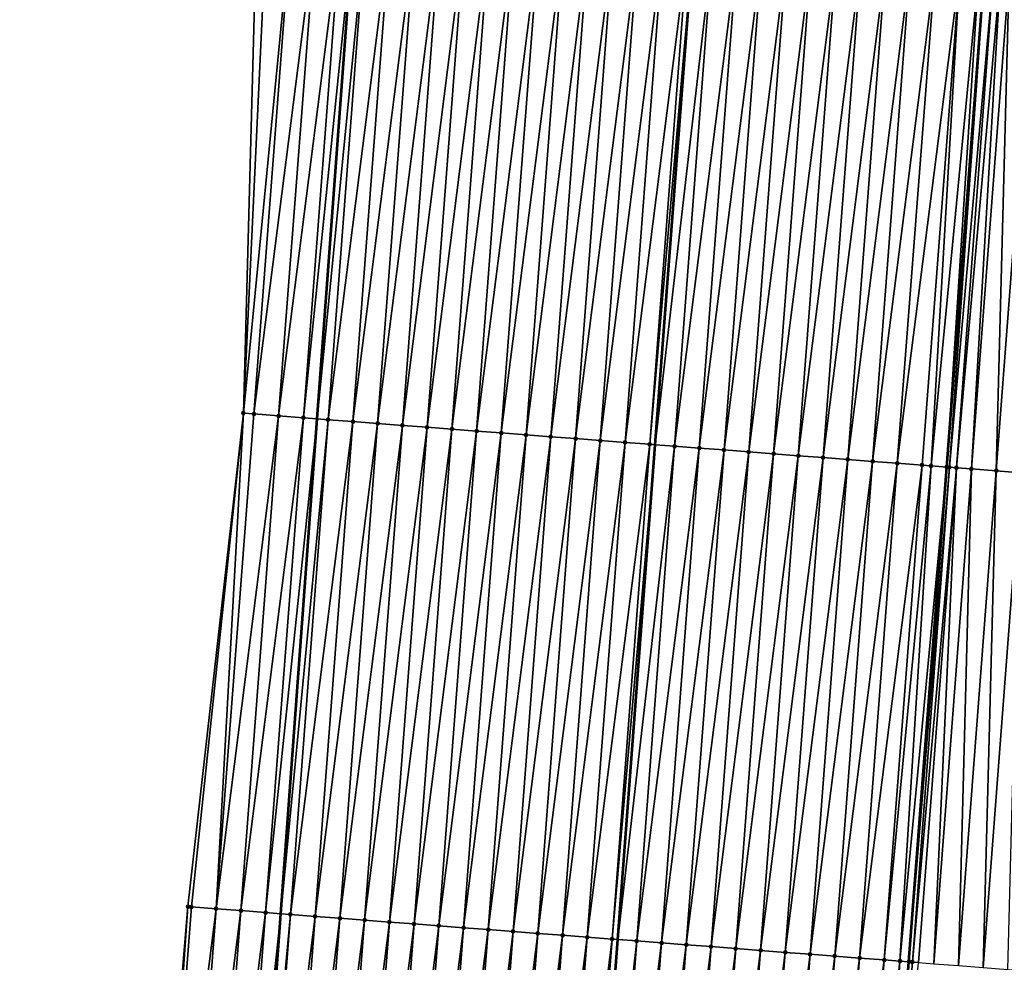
# Model space of a CAD drawing. Header units: feet. Extents: x 2017353 to 2024169, y 808050 to 818690.
# Tile 23 of 256: x 2023347 to 2023386, y 808847 to 808885. Entities that reach past the tile are written whole.
import ezdxf

# ---------------------------------------------------------------- set-up
doc = ezdxf.new("R2010")
doc.units = ezdxf.units.FT
doc.header["$MEASUREMENT"] = 0
for name, color, linetype, lineweight in [('EP_Travel Lane', 172, 'Continuous', 53), ('SB-Road Shots', 141, 'Continuous', 100), ('SB-Road X-Section', 40, 'Continuous', 13), ('STRIPING', 60, 'Continuous', 53)]:
    doc.layers.add(name, color=color, linetype=linetype, lineweight=lineweight)
doc.layers.add('I-77-MM15-17_SB-Surface-BORDER', color=7, linetype='Continuous')
doc.layers.add('I-77-MM15-17_SB-Surface-TIN', color=7, linetype='Continuous')

msp = doc.modelspace()

# ---------------------------------------------------------------- linework, layer by layer
at = {"layer": 'EP_Travel Lane'}
msp.add_polyline3d([(2023351.283340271, 808769.2691438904, 257.9926572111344), (2023352.709003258, 808789.217250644, 258.1951291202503), (2023354.149013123, 808809.2867433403, 258.4809841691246), (2023355.61784561, 808829.2303821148, 258.7928148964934), (2023357.086716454, 808849.1745416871, 259.0680616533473), (2023358.555578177, 808869.1185774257, 259.3519992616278), (2023360.02443248, 808889.0625124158, 259.6430302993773), (2023361.493309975, 808909.0067622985, 259.911932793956), (2023362.962138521, 808928.9503475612, 260.2275228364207), (2023364.430987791, 808948.8942142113, 260.5233455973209), (2023365.904572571, 808968.804298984, 260.7904986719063), (2023367.399243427, 808988.7467936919, 261.0446605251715), (2023368.893884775, 809008.6888947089, 261.3255151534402), (2023370.388507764, 809028.6307507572, 261.6229824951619), (2023371.883114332, 809048.5723877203, 261.9352839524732), (2023373.377719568, 809068.5140069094, 262.2487979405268), (2023374.872318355, 809088.4555400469, 262.5681368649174), (2023376.366932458, 809108.3972775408, 262.8736477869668)], dxfattribs=at)
at = {"layer": 'I-77-MM15-17_SB-Surface-BORDER', "color": 3, "linetype": 'Continuous', "lineweight": -3}
msp.add_polyline3d([(2023346.56623692, 808769.6095596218, 257.6528929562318), (2023347.746331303, 808789.5750416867, 257.8758941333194), (2023351.029591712, 808809.5268587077, 258.3298989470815), (2023351.671439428, 808829.5340068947, 258.6119571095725), (2023353.347319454, 808849.4619252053, 258.9186659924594), (2023355.578661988, 808869.3477055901, 259.2090697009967), (2023356.123294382, 808889.3628081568, 259.4535069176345), (2023356.426659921, 808909.3965309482, 259.6828352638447), (2023357.356429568, 808929.3819285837, 259.950056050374), (2023358.678752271, 808949.3370621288, 260.2396123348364), (2023361.160021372, 808969.1634130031, 260.5536152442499), (2023361.337270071, 808989.2052174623, 260.7693407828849), (2023363.360052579, 809009.1074091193, 261.0721476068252), (2023365.159045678, 809029.0260371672, 261.3976395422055), (2023367.067027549, 809048.9363539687, 261.7327269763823), (2023368.970167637, 809068.8471604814, 262.0592754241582), (2023370.419380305, 809088.7922874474, 262.3656593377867), (2023371.829931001, 809108.7404396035, 262.663476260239)], dxfattribs=at)
at = {"layer": 'I-77-MM15-17_SB-Surface-TIN', "color": 128, "linetype": 'Continuous', "lineweight": -3}
for points in [[(2023355.578661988, 808869.3477055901, 259.2090697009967), (2023356.526170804, 808889.3318146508, 259.471787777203), (2023356.123294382, 808889.3628081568, 259.4535069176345)], [(2023355.578661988, 808869.3477055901, 259.2090697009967), (2023357.523220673, 808889.2550549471, 259.5209489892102), (2023356.526170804, 808889.3318146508, 259.471787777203)], [(2023356.0021818, 808869.3151023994, 259.2297946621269), (2023357.523220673, 808889.2550549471, 259.5209489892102), (2023355.578661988, 808869.3477055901, 259.2090697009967)], [(2023356.0021818, 808869.3151023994, 259.2297946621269), (2023358.52026841, 808889.1782672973, 259.5720736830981), (2023357.523220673, 808889.2550549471, 259.5209489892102)], [(2023356.0021818, 808869.3151023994, 259.2297946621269), (2023356.999230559, 808869.2383281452, 259.2799785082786), (2023358.52026841, 808889.1782672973, 259.5720736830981)], [(2023356.999230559, 808869.2383281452, 259.2799785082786), (2023359.517318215, 808889.1015067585, 259.6212935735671), (2023358.52026841, 808889.1782672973, 259.5720736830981)], [(2023356.999230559, 808869.2383281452, 259.2799785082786), (2023357.996281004, 808869.1615759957, 259.328609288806), (2023359.517318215, 808889.1015067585, 259.6212935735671)], [(2023357.996281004, 808869.1615759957, 259.328609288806), (2023360.02443248, 808889.0625124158, 259.6430302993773), (2023359.517318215, 808889.1015067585, 259.6212935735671)], [(2023357.996281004, 808869.1615759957, 259.328609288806), (2023358.555578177, 808869.1185774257, 259.3519992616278), (2023360.02443248, 808889.0625124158, 259.6430302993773)], [(2023360.514375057, 808889.0248384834, 259.6640309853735), (2023360.02443248, 808889.0625124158, 259.6430302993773), (2023358.555578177, 808869.1185774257, 259.3519992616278)], [(2023358.993338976, 808869.0849225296, 259.3703065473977), (2023360.514375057, 808889.0248384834, 259.6640309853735), (2023358.555578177, 808869.1185774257, 259.3519992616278)], [(2023358.993338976, 808869.0849225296, 259.3703065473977), (2023361.51144119, 808888.9482919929, 259.6982118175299), (2023360.514375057, 808889.0248384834, 259.6640309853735)], [(2023358.993338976, 808869.0849225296, 259.3703065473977), (2023359.990407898, 808869.0084126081, 259.4019183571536), (2023361.51144119, 808888.9482919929, 259.6982118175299)], [(2023359.990407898, 808869.0084126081, 259.4019183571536), (2023362.508520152, 808888.8719136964, 259.7205753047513), (2023361.51144119, 808888.9482919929, 259.6982118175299)], [(2023359.990407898, 808869.0084126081, 259.4019183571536), (2023360.987486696, 808868.9320321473, 259.4244342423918), (2023362.508520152, 808888.8719136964, 259.7205753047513)], [(2023360.987486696, 808868.9320321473, 259.4244342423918), (2023363.505603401, 808888.7955915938, 259.7389906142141), (2023362.508520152, 808888.8719136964, 259.7205753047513)], [(2023360.987486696, 808868.9320321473, 259.4244342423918), (2023361.984572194, 808868.8557395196, 259.4407789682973), (2023363.505603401, 808888.7955915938, 259.7389906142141)], [(2023361.984572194, 808868.8557395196, 259.4407789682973), (2023364.502687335, 808888.719278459, 259.7567758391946), (2023363.505603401, 808888.7955915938, 259.7389906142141)], [(2023361.984572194, 808868.8557395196, 259.4407789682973), (2023362.98165676, 808868.7794346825, 259.4579815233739), (2023364.502687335, 808888.719278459, 259.7567758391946)], [(2023362.98165676, 808868.7794346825, 259.4579815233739), (2023365.499770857, 808888.6429599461, 259.7749389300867), (2023364.502687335, 808888.719278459, 259.7567758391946)], [(2023362.98165676, 808868.7794346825, 259.4579815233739), (2023363.978737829, 808868.7030840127, 259.4784042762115), (2023365.499770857, 808888.6429599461, 259.7749389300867)], [(2023363.978737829, 808868.7030840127, 259.4784042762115), (2023366.496853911, 808888.5666352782, 259.7935344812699), (2023365.499770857, 808888.6429599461, 259.7749389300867)], [(2023363.978737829, 808868.7030840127, 259.4784042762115), (2023364.975815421, 808868.6266877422, 259.5020309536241), (2023366.496853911, 808888.5666352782, 259.7935344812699)], [(2023364.975815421, 808868.6266877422, 259.5020309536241), (2023367.493938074, 808888.4903251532, 259.8111082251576), (2023366.496853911, 808888.5666352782, 259.7935344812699)], [(2023364.975815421, 808868.6266877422, 259.5020309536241), (2023365.97289254, 808868.5502852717, 259.5260932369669), (2023367.493938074, 808888.4903251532, 259.8111082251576)], [(2023365.97289254, 808868.5502852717, 259.5260932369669), (2023368.491023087, 808888.4140261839, 259.8278981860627), (2023367.493938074, 808888.4903251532, 259.8111082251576)], [(2023365.97289254, 808868.5502852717, 259.5260932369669), (2023366.969973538, 808868.4739336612, 259.5465820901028), (2023368.491023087, 808888.4140261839, 259.8278981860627)], [(2023366.969973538, 808868.4739336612, 259.5465820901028), (2023369.488109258, 808888.3377423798, 259.8436226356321), (2023368.491023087, 808888.4140261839, 259.8278981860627)], [(2023366.969973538, 808868.4739336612, 259.5465820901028), (2023367.967061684, 808868.3976757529, 259.560487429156), (2023369.488109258, 808888.3377423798, 259.8436226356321)], [(2023367.967061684, 808868.3976757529, 259.560487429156), (2023370.485190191, 808888.2613899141, 259.8641712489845), (2023369.488109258, 808888.3377423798, 259.8436226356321)], [(2023367.967061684, 808868.3976757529, 259.560487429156), (2023368.964154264, 808868.3214759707, 259.570308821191), (2023370.485190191, 808888.2613899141, 259.8641712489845)], [(2023368.964154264, 808868.3214759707, 259.570308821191), (2023371.482270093, 808888.1850239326, 259.8856694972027), (2023370.485190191, 808888.2613899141, 259.8641712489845)], [(2023368.964154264, 808868.3214759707, 259.570308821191), (2023369.96123829, 808868.2451640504, 259.5880090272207), (2023371.482270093, 808888.1850239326, 259.8856694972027)], [(2023369.96123829, 808868.2451640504, 259.5880090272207), (2023372.4793501, 808888.1086593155, 259.9070718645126), (2023371.482270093, 808888.1850239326, 259.8856694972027)], [(2023369.96123829, 808868.2451640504, 259.5880090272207), (2023370.958315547, 808868.1687633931, 259.6119439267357), (2023372.4793501, 808888.1086593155, 259.9070718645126)], [(2023370.958315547, 808868.1687633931, 259.6119439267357), (2023373.476430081, 808888.0322943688, 259.9284974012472), (2023372.4793501, 808888.1086593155, 259.9070718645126)], [(2023370.958315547, 808868.1687633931, 259.6119439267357), (2023371.955392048, 808868.092352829, 259.6365748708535), (2023373.476430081, 808888.0322943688, 259.9284974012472)], [(2023371.955392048, 808868.092352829, 259.6365748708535), (2023373.683090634, 808888.0164787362, 259.9320854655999), (2023373.476430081, 808888.0322943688, 259.9284974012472)], [(2023371.955392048, 808868.092352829, 259.6365748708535), (2023372.175377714, 808868.0754945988, 259.6419893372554), (2023373.683090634, 808888.0164787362, 259.9320854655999)], [(2023374.473514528, 808887.9559879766, 259.9458088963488), (2023373.683090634, 808888.0164787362, 259.9320854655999), (2023372.175377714, 808868.0754945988, 259.6419893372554)], [(2023372.952468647, 808868.015943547, 259.6611157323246), (2023374.473514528, 808887.9559879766, 259.9458088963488), (2023372.175377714, 808868.0754945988, 259.6419893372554)], [(2023372.952468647, 808868.015943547, 259.6611157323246), (2023375.470600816, 808887.8797057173, 259.9614247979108), (2023374.473514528, 808887.9559879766, 259.9458088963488)], [(2023372.952468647, 808868.015943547, 259.6611157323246), (2023373.949548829, 808867.9395812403, 259.682356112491), (2023375.470600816, 808887.8797057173, 259.9614247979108)], [(2023373.949548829, 808867.9395812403, 259.682356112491), (2023376.467680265, 808887.8033337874, 259.9833409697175), (2023375.470600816, 808887.8797057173, 259.9614247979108)], [(2023373.949548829, 808867.9395812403, 259.682356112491), (2023374.94663319, 808867.8632737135, 259.6997476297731), (2023376.467680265, 808887.8033337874, 259.9833409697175)], [(2023374.94663319, 808867.8632737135, 259.6997476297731), (2023377.464757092, 808887.7269274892, 260.0076718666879), (2023376.467680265, 808887.8033337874, 259.9833409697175)], [(2023374.94663319, 808867.8632737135, 259.6997476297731), (2023375.943717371, 808867.7869638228, 259.7173052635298), (2023377.464757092, 808887.7269274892, 260.0076718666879)], [(2023375.943717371, 808867.7869638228, 259.7173052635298), (2023378.461837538, 808887.6505686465, 260.0286685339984), (2023377.464757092, 808887.7269274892, 260.0076718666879)], [(2023375.943717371, 808867.7869638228, 259.7173052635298), (2023376.940794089, 808867.7105561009, 259.7417365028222), (2023378.461837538, 808887.6505686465, 260.0286685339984)], [(2023376.940794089, 808867.7105561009, 259.7417365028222), (2023379.458918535, 808887.5742170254, 260.0491578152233), (2023378.461837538, 808887.6505686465, 260.0286685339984)], [(2023376.940794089, 808867.7105561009, 259.7417365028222), (2023377.93787006, 808867.6341385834, 259.7668559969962), (2023379.458918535, 808887.5742170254, 260.0491578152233)], [(2023377.93787006, 808867.6341385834, 259.7668559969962), (2023380.456001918, 808887.4978966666, 260.0674506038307), (2023379.458918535, 808887.5742170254, 260.0491578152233)], [(2023377.93787006, 808867.6341385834, 259.7668559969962), (2023378.934952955, 808867.5578118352, 259.7855980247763), (2023380.456001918, 808887.4978966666, 260.0674506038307)], [(2023378.934952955, 808867.5578118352, 259.7855980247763), (2023381.453082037, 808887.4215335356, 260.0887485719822), (2023380.456001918, 808887.4978966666, 260.0674506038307)], [(2023378.934952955, 808867.5578118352, 259.7855980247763), (2023379.932034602, 808867.4814687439, 259.8054883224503), (2023381.453082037, 808887.4215335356, 260.0887485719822)], [(2023379.932034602, 808867.4814687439, 259.8054883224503), (2023382.450160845, 808887.345153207, 260.1112548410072), (2023381.453082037, 808887.4215335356, 260.0887485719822)], [(2023379.932034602, 808867.4814687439, 259.8054883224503), (2023380.92911206, 808867.4050707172, 259.829238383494), (2023382.450160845, 808887.345153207, 260.1112548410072)], [(2023380.92911206, 808867.4050707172, 259.829238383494), (2023383.447242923, 808887.2688157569, 260.1307484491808), (2023382.450160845, 808887.345153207, 260.1112548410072)], [(2023380.92911206, 808867.4050707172, 259.829238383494), (2023381.926189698, 808867.3286750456, 259.8528229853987), (2023383.447242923, 808887.2688157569, 260.1307484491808)], [(2023381.926189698, 808867.3286750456, 259.8528229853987), (2023384.444325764, 808887.1924883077, 260.1495394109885), (2023383.447242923, 808887.2688157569, 260.1307484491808)], [(2023381.926189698, 808867.3286750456, 259.8528229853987), (2023382.92327152, 808867.252334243, 259.8725524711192), (2023384.444325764, 808887.1924883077, 260.1495394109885)], [(2023382.92327152, 808867.252334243, 259.8725524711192), (2023383.291802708, 808867.2241389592, 259.8783761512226), (2023384.444325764, 808887.1924883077, 260.1495394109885)], [(2023383.291802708, 808867.2241389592, 259.8783761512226), (2023385.217045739, 808887.1333340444, 260.1642390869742), (2023384.444325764, 808887.1924883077, 260.1495394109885)], [(2023383.291802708, 808867.2241389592, 259.8783761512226), (2023383.92036127, 808867.176097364, 259.884980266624), (2023385.217045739, 808887.1333340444, 260.1642390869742)], [(2023385.217045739, 808887.1333340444, 260.1642390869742), (2023383.92036127, 808867.176097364, 259.884980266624), (2023385.441409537, 808887.1161730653, 260.1674727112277)], [(2023384.026802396, 808867.1679690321, 259.8856019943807), (2023385.441409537, 808887.1161730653, 260.1674727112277), (2023383.92036127, 808867.176097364, 259.884980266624)], [(2023384.026802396, 808867.1679690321, 259.8856019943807), (2023385.807608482, 808887.0881895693, 260.170929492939), (2023385.441409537, 808887.1161730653, 260.1674727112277)], [(2023384.026802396, 808867.1679690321, 259.8856019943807), (2023384.311972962, 808867.1462032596, 259.8864882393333), (2023385.807608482, 808887.0881895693, 260.170929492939)], [(2023384.311972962, 808867.1462032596, 259.8864882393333), (2023386.091639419, 808887.0665096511, 260.1718908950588), (2023385.807608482, 808887.0881895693, 260.170929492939)], [(2023384.311972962, 808867.1462032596, 259.8864882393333), (2023384.917467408, 808867.1000753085, 259.8823145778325), (2023386.091639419, 808887.0665096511, 260.1718908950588)], [(2023384.917467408, 808867.1000753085, 259.8823145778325), (2023386.438510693, 808887.0400857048, 260.1693950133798), (2023386.091639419, 808887.0665096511, 260.1718908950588)], [(2023384.917467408, 808867.1000753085, 259.8823145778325), (2023385.914593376, 808867.0243132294, 259.8613828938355), (2023386.438510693, 808887.0400857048, 260.1693950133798)], [(2023385.914593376, 808867.0243132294, 259.8613828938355), (2023387.435636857, 808886.9643261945, 260.1482825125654), (2023386.438510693, 808887.0400857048, 260.1693950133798)], [(2023385.914593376, 808867.0243132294, 259.8613828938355), (2023386.911722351, 808866.9485905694, 259.8376816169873), (2023387.435636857, 808886.9643261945, 260.1482825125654)], [(2023353.484055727, 808849.4514201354, 258.9238836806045), (2023355.578661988, 808869.3477055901, 259.2090697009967), (2023353.347319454, 808849.4619252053, 258.9186659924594)], [(2023353.484055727, 808849.4514201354, 258.9238836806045), (2023354.481116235, 808849.3747999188, 258.9632445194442), (2023355.578661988, 808869.3477055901, 259.2090697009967)], [(2023354.481116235, 808849.3747999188, 258.9632445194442), (2023356.0021818, 808869.3151023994, 259.2297946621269), (2023355.578661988, 808869.3477055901, 259.2090697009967)], [(2023354.481116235, 808849.3747999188, 258.9632445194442), (2023356.999230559, 808869.2383281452, 259.2799785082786), (2023356.0021818, 808869.3151023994, 259.2297946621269)], [(2023354.481116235, 808849.3747999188, 258.9632445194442), (2023355.478175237, 808849.2981599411, 259.0039937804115), (2023356.999230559, 808869.2383281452, 259.2799785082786)], [(2023355.478175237, 808849.2981599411, 259.0039937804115), (2023357.996281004, 808869.1615759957, 259.328609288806), (2023356.999230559, 808869.2383281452, 259.2799785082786)], [(2023355.478175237, 808849.2981599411, 259.0039937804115), (2023356.475234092, 808849.22151804, 259.0448781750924), (2023357.996281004, 808869.1615759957, 259.328609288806)], [(2023356.475234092, 808849.22151804, 259.0448781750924), (2023358.555578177, 808869.1185774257, 259.3519992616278), (2023357.996281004, 808869.1615759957, 259.328609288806)], [(2023356.475234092, 808849.22151804, 259.0448781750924), (2023357.086716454, 808849.1745416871, 259.0680616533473), (2023358.555578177, 808869.1185774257, 259.3519992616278)], [(2023358.993338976, 808869.0849225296, 259.3703065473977), (2023358.555578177, 808869.1185774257, 259.3519992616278), (2023357.086716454, 808849.1745416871, 259.0680616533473)], [(2023357.472296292, 808849.1449200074, 259.082680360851), (2023358.993338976, 808869.0849225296, 259.3703065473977), (2023357.086716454, 808849.1745416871, 259.0680616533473)], [(2023357.472296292, 808849.1449200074, 259.082680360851), (2023359.990407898, 808869.0084126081, 259.4019183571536), (2023358.993338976, 808869.0849225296, 259.3703065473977)], [(2023357.472296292, 808849.1449200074, 259.082680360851), (2023358.469363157, 808849.068383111, 259.1161871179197), (2023359.990407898, 808869.0084126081, 259.4019183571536)], [(2023358.469363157, 808849.068383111, 259.1161871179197), (2023360.987486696, 808868.9320321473, 259.4244342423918), (2023359.990407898, 808869.0084126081, 259.4019183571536)], [(2023358.469363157, 808849.068383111, 259.1161871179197), (2023359.466438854, 808848.9919620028, 259.1415585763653), (2023360.987486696, 808868.9320321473, 259.4244342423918)], [(2023359.466438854, 808848.9919620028, 259.1415585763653), (2023361.984572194, 808868.8557395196, 259.4407789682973), (2023360.987486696, 808868.9320321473, 259.4244342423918)], [(2023359.466438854, 808848.9919620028, 259.1415585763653), (2023360.463522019, 808848.915638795, 259.1600515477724), (2023361.984572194, 808868.8557395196, 259.4407789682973)], [(2023360.463522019, 808848.915638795, 259.1600515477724), (2023362.98165676, 808868.7794346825, 259.4579815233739), (2023361.984572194, 808868.8557395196, 259.4407789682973)], [(2023360.463522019, 808848.915638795, 259.1600515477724), (2023361.460607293, 808848.839343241, 259.1766015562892), (2023362.98165676, 808868.7794346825, 259.4579815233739)], [(2023361.460607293, 808848.839343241, 259.1766015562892), (2023363.978737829, 808868.7030840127, 259.4784042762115), (2023362.98165676, 808868.7794346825, 259.4579815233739)], [(2023361.460607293, 808848.839343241, 259.1766015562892), (2023362.457689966, 808848.7630135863, 259.1955474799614), (2023363.978737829, 808868.7030840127, 259.4784042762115)], [(2023362.457689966, 808848.7630135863, 259.1955474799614), (2023364.975815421, 808868.6266877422, 259.5020309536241), (2023363.978737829, 808868.7030840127, 259.4784042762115)], [(2023362.457689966, 808848.7630135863, 259.1955474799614), (2023363.454771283, 808848.6866661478, 259.2157428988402), (2023364.975815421, 808868.6266877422, 259.5020309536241)], [(2023363.454771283, 808848.6866661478, 259.2157428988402), (2023365.97289254, 808868.5502852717, 259.5260932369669), (2023364.975815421, 808868.6266877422, 259.5020309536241)], [(2023363.454771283, 808848.6866661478, 259.2157428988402), (2023364.451857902, 808848.6103882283, 259.2310539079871), (2023365.97289254, 808868.5502852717, 259.5260932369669)], [(2023364.451857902, 808848.6103882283, 259.2310539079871), (2023366.969973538, 808868.4739336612, 259.5465820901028), (2023365.97289254, 808868.5502852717, 259.5260932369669)], [(2023364.451857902, 808848.6103882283, 259.2310539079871), (2023365.448951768, 808848.5342053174, 259.2396895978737), (2023366.969973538, 808868.4739336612, 259.5465820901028)], [(2023365.448951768, 808848.5342053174, 259.2396895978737), (2023367.967061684, 808868.3976757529, 259.560487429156), (2023366.969973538, 808868.4739336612, 259.5465820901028)], [(2023365.448951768, 808848.5342053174, 259.2396895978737), (2023366.44604069, 808848.4579575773, 259.2528801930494), (2023367.967061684, 808868.3976757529, 259.560487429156)], [(2023366.44604069, 808848.4579575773, 259.2528801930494), (2023368.964154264, 808868.3214759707, 259.570308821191), (2023367.967061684, 808868.3976757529, 259.560487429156)], [(2023366.44604069, 808848.4579575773, 259.2528801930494), (2023367.443119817, 808848.3815814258, 259.2750929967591), (2023368.964154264, 808868.3214759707, 259.570308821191)], [(2023367.443119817, 808848.3815814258, 259.2750929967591), (2023369.96123829, 808868.2451640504, 259.5880090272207), (2023368.964154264, 808868.3214759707, 259.570308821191)], [(2023367.443119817, 808848.3815814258, 259.2750929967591), (2023368.44019256, 808848.3051216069, 259.3031842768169), (2023369.96123829, 808868.2451640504, 259.5880090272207)], [(2023368.44019256, 808848.3051216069, 259.3031842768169), (2023370.958315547, 808868.1687633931, 259.6119439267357), (2023369.96123829, 808868.2451640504, 259.5880090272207)], [(2023368.44019256, 808848.3051216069, 259.3031842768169), (2023369.437265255, 808848.2286611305, 259.3313217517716), (2023370.958315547, 808868.1687633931, 259.6119439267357)], [(2023369.437265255, 808848.2286611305, 259.3313217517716), (2023371.955392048, 808868.092352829, 259.6365748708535), (2023370.958315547, 808868.1687633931, 259.6119439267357)], [(2023369.437265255, 808848.2286611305, 259.3313217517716), (2023370.434343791, 808848.1522772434, 259.3540780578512), (2023371.955392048, 808868.092352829, 259.6365748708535)], [(2023370.434343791, 808848.1522772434, 259.3540780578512), (2023372.175377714, 808868.0754945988, 259.6419893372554), (2023371.955392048, 808868.092352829, 259.6365748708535)], [(2023370.434343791, 808848.1522772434, 259.3540780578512), (2023370.667658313, 808848.134424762, 259.3579216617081), (2023372.175377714, 808868.0754945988, 259.6419893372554)], [(2023372.952468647, 808868.015943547, 259.6611157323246), (2023372.175377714, 808868.0754945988, 259.6419893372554), (2023370.667658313, 808848.134424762, 259.3579216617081)], [(2023371.4314292, 808848.0759834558, 259.3705039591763), (2023372.952468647, 808868.015943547, 259.6611157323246), (2023370.667658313, 808848.134424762, 259.3579216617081)], [(2023371.4314292, 808848.0759834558, 259.3705039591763), (2023373.949548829, 808867.9395812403, 259.682356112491), (2023372.952468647, 808868.015943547, 259.6611157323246)], [(2023371.4314292, 808848.0759834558, 259.3705039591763), (2023372.428516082, 808847.9997089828, 259.3855728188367), (2023373.949548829, 808867.9395812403, 259.682356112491)], [(2023372.428516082, 808847.9997089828, 259.3855728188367), (2023374.94663319, 808867.8632737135, 259.6997476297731), (2023373.949548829, 808867.9395812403, 259.682356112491)], [(2023372.428516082, 808847.9997089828, 259.3855728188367), (2023373.425597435, 808847.9233620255, 259.4057344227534), (2023374.94663319, 808867.8632737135, 259.6997476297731)], [(2023373.425597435, 808847.9233620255, 259.4057344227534), (2023375.943717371, 808867.7869638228, 259.7173052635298), (2023374.94663319, 808867.8632737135, 259.6997476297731)], [(2023373.425597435, 808847.9233620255, 259.4057344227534), (2023374.422672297, 808847.846929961, 259.4318756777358), (2023375.943717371, 808867.7869638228, 259.7173052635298)], [(2023374.422672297, 808847.846929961, 259.4318756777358), (2023376.940794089, 808867.7105561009, 259.7417365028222), (2023375.943717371, 808867.7869638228, 259.7173052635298)], [(2023374.422672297, 808847.846929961, 259.4318756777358), (2023375.419746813, 808847.7704933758, 259.4583345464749), (2023376.940794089, 808867.7105561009, 259.7417365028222)], [(2023375.419746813, 808847.7704933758, 259.4583345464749), (2023377.93787006, 808867.6341385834, 259.7668559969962), (2023376.940794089, 808867.7105561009, 259.7417365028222)], [(2023375.419746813, 808847.7704933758, 259.4583345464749), (2023376.416825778, 808847.6941151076, 259.4806960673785), (2023377.93787006, 808867.6341385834, 259.7668559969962)], [(2023376.416825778, 808847.6941151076, 259.4806960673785), (2023378.934952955, 808867.5578118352, 259.7855980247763), (2023377.93787006, 808867.6341385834, 259.7668559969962)], [(2023376.416825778, 808847.6941151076, 259.4806960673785), (2023377.413910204, 808847.6178084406, 259.4980268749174), (2023378.934952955, 808867.5578118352, 259.7855980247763)], [(2023377.413910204, 808847.6178084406, 259.4980268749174), (2023379.932034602, 808867.4814687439, 259.8054883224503), (2023378.934952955, 808867.5578118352, 259.7855980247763)], [(2023377.413910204, 808847.6178084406, 259.4980268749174), (2023378.410991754, 808847.5414640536, 259.5180078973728), (2023379.932034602, 808867.4814687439, 259.8054883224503)], [(2023378.410991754, 808847.5414640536, 259.5180078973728), (2023380.92911206, 808867.4050707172, 259.829238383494), (2023379.932034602, 808867.4814687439, 259.8054883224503)], [(2023378.410991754, 808847.5414640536, 259.5180078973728), (2023379.408070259, 808847.4650797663, 259.540792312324), (2023380.92911206, 808867.4050707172, 259.829238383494)], [(2023379.408070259, 808847.4650797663, 259.540792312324), (2023381.926189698, 808867.3286750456, 259.8528229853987), (2023380.92911206, 808867.4050707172, 259.829238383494)], [(2023379.408070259, 808847.4650797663, 259.540792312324), (2023380.405146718, 808847.3886686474, 259.5654619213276), (2023381.926189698, 808867.3286750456, 259.8528229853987)], [(2023380.405146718, 808847.3886686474, 259.5654619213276), (2023382.92327152, 808867.252334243, 259.8725524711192), (2023381.926189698, 808867.3286750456, 259.8528229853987)], [(2023380.405146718, 808847.3886686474, 259.5654619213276), (2023381.402224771, 808847.3122784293, 259.588663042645), (2023382.92327152, 808867.252334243, 259.8725524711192)], [(2023381.402224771, 808847.3122784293, 259.588663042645), (2023383.291802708, 808867.2241389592, 259.8783761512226), (2023382.92327152, 808867.252334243, 259.8725524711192)], [(2023381.402224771, 808847.3122784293, 259.588663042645), (2023382.032860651, 808847.2640169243, 259.5995594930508), (2023383.291802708, 808867.2241389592, 259.8783761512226)], [(2023382.032860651, 808847.2640169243, 259.5995594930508), (2023383.92036127, 808867.176097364, 259.884980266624), (2023383.291802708, 808867.2241389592, 259.8783761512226)], [(2023382.032860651, 808847.2640169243, 259.5995594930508), (2023382.399311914, 808847.2360073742, 259.6034917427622), (2023383.92036127, 808867.176097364, 259.884980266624)], [(2023384.026802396, 808867.1679690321, 259.8856019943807), (2023383.92036127, 808867.176097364, 259.884980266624), (2023382.399311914, 808847.2360073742, 259.6034917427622)], [(2023382.537769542, 808847.225433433, 259.6043481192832), (2023384.026802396, 808867.1679690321, 259.8856019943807), (2023382.399311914, 808847.2360073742, 259.6034917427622)], [(2023382.537769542, 808847.225433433, 259.6043481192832), (2023384.311972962, 808867.1462032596, 259.8864882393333), (2023384.026802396, 808867.1679690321, 259.8856019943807)], [(2023382.537769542, 808847.225433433, 259.6043481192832), (2023382.780967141, 808847.2068737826, 259.6049280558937), (2023384.311972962, 808867.1462032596, 259.8864882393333)], [(2023382.780967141, 808847.2068737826, 259.6049280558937), (2023383.396416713, 808847.1599677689, 259.6020587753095), (2023384.311972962, 808867.1462032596, 259.8864882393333)], [(2023383.396416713, 808847.1599677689, 259.6020587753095), (2023384.917467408, 808867.1000753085, 259.8823145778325), (2023384.311972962, 808867.1462032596, 259.8864882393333)], [(2023383.396416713, 808847.1599677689, 259.6020587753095), (2023384.39353849, 808847.0841507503, 259.5849868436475), (2023384.917467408, 808867.1000753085, 259.8823145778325)], [(2023384.39353849, 808847.0841507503, 259.5849868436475), (2023385.914593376, 808867.0243132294, 259.8613828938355), (2023384.917467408, 808867.1000753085, 259.8823145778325)], [(2023384.39353849, 808847.0841507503, 259.5849868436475), (2023385.390666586, 808847.0084165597, 259.5620954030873), (2023385.914593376, 808867.0243132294, 259.8613828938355)], [(2023385.390666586, 808847.0084165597, 259.5620954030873), (2023386.911722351, 808866.9485905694, 259.8376816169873), (2023385.914593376, 808867.0243132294, 259.8613828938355)], [(2023385.390666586, 808847.0084165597, 259.5620954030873), (2023386.387790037, 808846.9326214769, 259.5434822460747), (2023386.911722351, 808866.9485905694, 259.8376816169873)], [(2023351.96302426, 808829.51156466, 258.6259181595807), (2023353.347319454, 808849.4619252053, 258.9186659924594), (2023351.671439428, 808829.5340068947, 258.6119571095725)], [(2023351.96302426, 808829.51156466, 258.6259181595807), (2023353.484055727, 808849.4514201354, 258.9238836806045), (2023353.347319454, 808849.4619252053, 258.9186659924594)], [(2023351.96302426, 808829.51156466, 258.6259181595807), (2023354.481116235, 808849.3747999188, 258.9632445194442), (2023353.484055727, 808849.4514201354, 258.9238836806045)], [(2023351.96302426, 808829.51156466, 258.6259181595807), (2023352.960073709, 808829.4347994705, 258.6754648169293), (2023354.481116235, 808849.3747999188, 258.9632445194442)], [(2023352.960073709, 808829.4347994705, 258.6754648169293), (2023355.478175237, 808849.2981599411, 259.0039937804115), (2023354.481116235, 808849.3747999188, 258.9632445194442)], [(2023352.960073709, 808829.4347994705, 258.6754648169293), (2023353.957122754, 808829.3580289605, 258.7253852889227), (2023355.478175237, 808849.2981599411, 259.0039937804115)], [(2023353.957122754, 808829.3580289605, 258.7253852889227), (2023356.475234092, 808849.22151804, 259.0448781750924), (2023355.478175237, 808849.2981599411, 259.0039937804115)], [(2023353.957122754, 808829.3580289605, 258.7253852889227), (2023354.954177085, 808829.2813277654, 258.7704356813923), (2023356.475234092, 808849.22151804, 259.0448781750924)], [(2023354.954177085, 808829.2813277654, 258.7704356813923), (2023357.086716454, 808849.1745416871, 259.0680616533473), (2023356.475234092, 808849.22151804, 259.0448781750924)], [(2023354.954177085, 808829.2813277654, 258.7704356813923), (2023355.61784561, 808829.2303821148, 258.7928148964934), (2023357.086716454, 808849.1745416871, 259.0680616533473)], [(2023357.472296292, 808849.1449200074, 259.082680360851), (2023357.086716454, 808849.1745416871, 259.0680616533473), (2023355.61784561, 808829.2303821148, 258.7928148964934)], [(2023355.951243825, 808829.2047892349, 258.8040572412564), (2023357.472296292, 808849.1449200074, 259.082680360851), (2023355.61784561, 808829.2303821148, 258.7928148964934)], [(2023355.951243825, 808829.2047892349, 258.8040572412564), (2023358.469363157, 808849.068383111, 259.1161871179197), (2023357.472296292, 808849.1449200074, 259.082680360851)], [(2023355.951243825, 808829.2047892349, 258.8040572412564), (2023356.948321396, 808829.1283926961, 258.8277024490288), (2023358.469363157, 808849.068383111, 259.1161871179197)], [(2023356.948321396, 808829.1283926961, 258.8277024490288), (2023359.466438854, 808848.9919620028, 259.1415585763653), (2023358.469363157, 808849.068383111, 259.1161871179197)], [(2023356.948321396, 808829.1283926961, 258.8277024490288), (2023357.945401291, 808829.0520266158, 258.8492076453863), (2023359.466438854, 808848.9919620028, 259.1415585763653)], [(2023357.945401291, 808829.0520266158, 258.8492076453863), (2023360.463522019, 808848.915638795, 259.1600515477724), (2023359.466438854, 808848.9919620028, 259.1415585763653)], [(2023357.945401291, 808829.0520266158, 258.8492076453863), (2023358.9424796, 808828.9756397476, 258.8721734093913), (2023360.463522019, 808848.915638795, 259.1600515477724)], [(2023358.9424796, 808828.9756397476, 258.8721734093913), (2023361.460607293, 808848.839343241, 259.1766015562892), (2023360.463522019, 808848.915638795, 259.1600515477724)], [(2023358.9424796, 808828.9756397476, 258.8721734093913), (2023359.939561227, 808828.8992963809, 258.8920827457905), (2023361.460607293, 808848.839343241, 259.1766015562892)], [(2023359.939561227, 808828.8992963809, 258.8920827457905), (2023362.457689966, 808848.7630135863, 259.1955474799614), (2023361.460607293, 808848.839343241, 259.1766015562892)], [(2023359.939561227, 808828.8992963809, 258.8920827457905), (2023360.936646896, 808828.823006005, 258.9082689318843), (2023362.457689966, 808848.7630135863, 259.1955474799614)], [(2023360.936646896, 808828.823006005, 258.9082689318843), (2023363.454771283, 808848.6866661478, 259.2157428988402), (2023362.457689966, 808848.7630135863, 259.1955474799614)], [(2023360.936646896, 808828.823006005, 258.9082689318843), (2023361.93373217, 808828.7467104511, 258.9248189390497), (2023363.454771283, 808848.6866661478, 259.2157428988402)], [(2023361.93373217, 808828.7467104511, 258.9248189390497), (2023364.451857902, 808848.6103882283, 259.2310539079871), (2023363.454771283, 808848.6866661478, 259.2157428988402)], [(2023361.93373217, 808828.7467104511, 258.9248189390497), (2023362.930813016, 808828.6703568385, 258.9454481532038), (2023364.451857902, 808848.6103882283, 259.2310539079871)], [(2023362.930813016, 808828.6703568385, 258.9454481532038), (2023365.448951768, 808848.5342053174, 259.2396895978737), (2023364.451857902, 808848.6103882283, 259.2310539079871)], [(2023362.930813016, 808828.6703568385, 258.9454481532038), (2023363.927891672, 808828.5939745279, 258.9680936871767), (2023365.448951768, 808848.5342053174, 259.2396895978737)], [(2023363.927891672, 808828.5939745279, 258.9680936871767), (2023366.44604069, 808848.4579575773, 259.2528801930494), (2023365.448951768, 808848.5342053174, 259.2396895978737)], [(2023363.927891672, 808828.5939745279, 258.9680936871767), (2023364.924971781, 808828.5176112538, 258.9894017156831), (2023366.44604069, 808848.4579575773, 259.2528801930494)], [(2023364.924971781, 808828.5176112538, 258.9894017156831), (2023367.443119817, 808848.3815814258, 259.2750929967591), (2023366.44604069, 808848.4579575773, 259.2528801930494)], [(2023364.924971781, 808828.5176112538, 258.9894017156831), (2023365.922052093, 808828.4412506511, 259.010522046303), (2023367.443119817, 808848.3815814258, 259.2750929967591)], [(2023365.922052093, 808828.4412506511, 259.010522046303), (2023368.44019256, 808848.3051216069, 259.3031842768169), (2023367.443119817, 808848.3815814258, 259.2750929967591)], [(2023365.922052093, 808828.4412506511, 259.010522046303), (2023366.919133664, 808828.3649065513, 259.0304828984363), (2023368.44019256, 808848.3051216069, 259.3031842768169)], [(2023366.919133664, 808828.3649065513, 259.0304828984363), (2023369.437265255, 808848.2286611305, 259.3313217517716), (2023368.44019256, 808848.3051216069, 259.3031842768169)], [(2023366.919133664, 808828.3649065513, 259.0304828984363), (2023367.916215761, 808828.2885693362, 259.0499600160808), (2023369.437265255, 808848.2286611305, 259.3313217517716)], [(2023367.916215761, 808828.2885693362, 259.0499600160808), (2023370.434343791, 808848.1522772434, 259.3540780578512), (2023369.437265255, 808848.2286611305, 259.3313217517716)], [(2023367.916215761, 808828.2885693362, 259.0499600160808), (2023368.913295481, 808828.2122009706, 259.071625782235), (2023370.434343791, 808848.1522772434, 259.3540780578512)], [(2023368.913295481, 808828.2122009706, 259.071625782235), (2023370.667658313, 808848.134424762, 259.3579216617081), (2023370.434343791, 808848.1522772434, 259.3540780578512)], [(2023368.913295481, 808828.2122009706, 259.071625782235), (2023369.159935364, 808828.193307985, 259.0771481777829), (2023370.667658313, 808848.134424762, 259.3579216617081)], [(2023371.4314292, 808848.0759834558, 259.3705039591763), (2023370.667658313, 808848.134424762, 259.3579216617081), (2023369.159935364, 808828.193307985, 259.0771481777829)], [(2023369.910374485, 808828.1358232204, 259.0939509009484), (2023371.4314292, 808848.0759834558, 259.3705039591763), (2023369.159935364, 808828.193307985, 259.0771481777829)], [(2023369.910374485, 808828.1358232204, 259.0939509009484), (2023372.428516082, 808847.9997089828, 259.3855728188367), (2023371.4314292, 808848.0759834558, 259.3705039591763)], [(2023369.910374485, 808828.1358232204, 259.0939509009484), (2023370.907452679, 808828.0594348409, 259.1170228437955), (2023372.428516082, 808847.9997089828, 259.3855728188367)], [(2023370.907452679, 808828.0594348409, 259.1170228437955), (2023373.425597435, 808847.9233620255, 259.4057344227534), (2023372.428516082, 808847.9997089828, 259.3855728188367)], [(2023370.907452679, 808828.0594348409, 259.1170228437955), (2023371.904530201, 808827.9830376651, 259.1407128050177), (2023373.425597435, 808847.9233620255, 259.4057344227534)], [(2023371.904530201, 808827.9830376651, 259.1407128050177), (2023374.422672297, 808847.846929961, 259.4318756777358), (2023373.425597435, 808847.9233620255, 259.4057344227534)], [(2023371.904530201, 808827.9830376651, 259.1407128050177), (2023372.901609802, 808827.9066677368, 259.162488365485), (2023374.422672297, 808847.846929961, 259.4318756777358)], [(2023372.901609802, 808827.9066677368, 259.162488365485), (2023375.419746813, 808847.7704933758, 259.4583345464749), (2023374.422672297, 808847.846929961, 259.4318756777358)], [(2023372.901609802, 808827.9066677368, 259.162488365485), (2023373.898687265, 808827.8302697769, 259.1862334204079), (2023375.419746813, 808847.7704933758, 259.4583345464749)], [(2023373.898687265, 808827.8302697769, 259.1862334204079), (2023376.416825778, 808847.6941151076, 259.4806960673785), (2023375.419746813, 808847.7704933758, 259.4583345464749)], [(2023373.898687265, 808827.8302697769, 259.1862334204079), (2023374.89576672, 808827.7538979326, 259.2081435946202), (2023376.416825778, 808847.6941151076, 259.4806960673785)], [(2023374.89576672, 808827.7538979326, 259.2081435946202), (2023377.413910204, 808847.6178084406, 259.4980268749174), (2023376.416825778, 808847.6941151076, 259.4806960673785)], [(2023374.89576672, 808827.7538979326, 259.2081435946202), (2023375.892849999, 808827.6775762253, 259.2265311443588), (2023377.413910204, 808847.6178084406, 259.4980268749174)], [(2023375.892849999, 808827.6775762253, 259.2265311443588), (2023378.410991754, 808847.5414640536, 259.5180078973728), (2023377.413910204, 808847.6178084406, 259.4980268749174)], [(2023375.892849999, 808827.6775762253, 259.2265311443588), (2023376.889936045, 808827.6012907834, 259.2423706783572), (2023378.410991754, 808847.5414640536, 259.5180078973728)], [(2023376.889936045, 808827.6012907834, 259.2423706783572), (2023379.408070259, 808847.4650797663, 259.540792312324), (2023378.410991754, 808847.5414640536, 259.5180078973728)], [(2023376.889936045, 808827.6012907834, 259.2423706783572), (2023377.887024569, 808827.5250378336, 259.2559272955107), (2023379.408070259, 808847.4650797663, 259.540792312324)], [(2023377.887024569, 808827.5250378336, 259.2559272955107), (2023380.405146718, 808847.3886686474, 259.5654619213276), (2023379.408070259, 808847.4650797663, 259.540792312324)], [(2023377.887024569, 808827.5250378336, 259.2559272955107), (2023378.884101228, 808827.4486293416, 259.2804123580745), (2023380.405146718, 808847.3886686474, 259.5654619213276)], [(2023378.884101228, 808827.4486293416, 259.2804123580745), (2023381.402224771, 808847.3122784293, 259.588663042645), (2023380.405146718, 808847.3886686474, 259.5654619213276)], [(2023378.884101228, 808827.4486293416, 259.2804123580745), (2023379.881177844, 808827.3722202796, 259.3049374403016), (2023381.402224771, 808847.3122784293, 259.588663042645)], [(2023379.881177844, 808827.3722202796, 259.3049374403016), (2023382.032860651, 808847.2640169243, 259.5995594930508), (2023381.402224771, 808847.3122784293, 259.588663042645)], [(2023379.881177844, 808827.3722202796, 259.3049374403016), (2023380.864708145, 808827.2969014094, 259.3254902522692), (2023382.032860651, 808847.2640169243, 259.5995594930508)], [(2023380.864708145, 808827.2969014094, 259.3254902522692), (2023382.399311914, 808847.2360073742, 259.6034917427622), (2023382.032860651, 808847.2640169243, 259.5995594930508)], [(2023380.864708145, 808827.2969014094, 259.3254902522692), (2023380.878258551, 808827.2958648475, 259.3256944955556), (2023382.399311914, 808847.2360073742, 259.6034917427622)], [(2023382.537769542, 808847.225433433, 259.6043481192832), (2023382.399311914, 808847.2360073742, 259.6034917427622), (2023380.878258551, 808827.2958648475, 259.3256944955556)], [(2023382.537769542, 808847.225433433, 259.6043481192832), (2023380.878258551, 808827.2958648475, 259.3256944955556), (2023382.780967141, 808847.2068737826, 259.6049280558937)]]:
    msp.add_3dface(points, dxfattribs=at)
at = {"layer": 'SB-Road Shots', "lineweight": 100}
for p in [(2023355.578661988, 808869.3477055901, 259.2090697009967), (2023356.0021818, 808869.3151023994, 259.2297946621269), (2023356.999230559, 808869.2383281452, 259.2799785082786), (2023357.996281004, 808869.1615759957, 259.328609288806), (2023358.993338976, 808869.0849225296, 259.3703065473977), (2023359.990407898, 808869.0084126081, 259.4019183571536), (2023360.987486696, 808868.9320321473, 259.4244342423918), (2023361.984572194, 808868.8557395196, 259.4407789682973), (2023362.98165676, 808868.7794346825, 259.4579815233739), (2023363.978737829, 808868.7030840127, 259.4784042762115), (2023364.975815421, 808868.6266877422, 259.5020309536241), (2023365.97289254, 808868.5502852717, 259.5260932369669), (2023366.969973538, 808868.4739336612, 259.5465820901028), (2023367.967061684, 808868.3976757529, 259.560487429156), (2023368.964154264, 808868.3214759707, 259.570308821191), (2023369.96123829, 808868.2451640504, 259.5880090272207), (2023370.958315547, 808868.1687633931, 259.6119439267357), (2023371.955392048, 808868.092352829, 259.6365748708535), (2023372.952468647, 808868.015943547, 259.6611157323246), (2023373.949548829, 808867.9395812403, 259.682356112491), (2023374.94663319, 808867.8632737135, 259.6997476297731), (2023375.943717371, 808867.7869638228, 259.7173052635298), (2023376.940794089, 808867.7105561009, 259.7417365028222), (2023377.93787006, 808867.6341385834, 259.7668559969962), (2023378.934952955, 808867.5578118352, 259.7855980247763), (2023379.932034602, 808867.4814687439, 259.8054883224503), (2023380.92911206, 808867.4050707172, 259.829238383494), (2023381.926189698, 808867.3286750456, 259.8528229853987), (2023382.92327152, 808867.252334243, 259.8725524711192), (2023383.291802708, 808867.2241389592, 259.8783761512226), (2023383.920361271, 808867.1760973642, 259.8849802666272), (2023384.026802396, 808867.1679690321, 259.8856019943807), (2023384.311972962, 808867.1462032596, 259.8864882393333), (2023384.917467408, 808867.1000753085, 259.8823145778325), (2023385.914593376, 808867.0243132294, 259.8613828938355), (2023353.347319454, 808849.4619252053, 258.9186659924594), (2023353.484055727, 808849.4514201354, 258.9238836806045), (2023354.481116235, 808849.3747999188, 258.9632445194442), (2023355.478175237, 808849.2981599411, 259.0039937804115), (2023356.475234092, 808849.22151804, 259.0448781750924), (2023357.472296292, 808849.1449200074, 259.082680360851), (2023358.469363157, 808849.068383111, 259.1161871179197), (2023359.466438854, 808848.9919620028, 259.1415585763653), (2023360.463522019, 808848.915638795, 259.1600515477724), (2023361.460607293, 808848.839343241, 259.1766015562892), (2023362.457689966, 808848.7630135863, 259.1955474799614), (2023363.454771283, 808848.6866661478, 259.2157428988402), (2023364.451857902, 808848.6103882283, 259.2310539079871), (2023365.448951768, 808848.5342053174, 259.2396895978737), (2023366.44604069, 808848.4579575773, 259.2528801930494), (2023367.443119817, 808848.3815814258, 259.2750929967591), (2023368.44019256, 808848.3051216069, 259.3031842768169), (2023369.437265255, 808848.2286611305, 259.3313217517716), (2023370.434343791, 808848.1522772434, 259.3540780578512), (2023371.4314292, 808848.0759834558, 259.3705039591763), (2023372.428516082, 808847.9997089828, 259.3855728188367), (2023373.425597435, 808847.9233620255, 259.4057344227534), (2023374.422672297, 808847.846929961, 259.4318756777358), (2023375.419746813, 808847.7704933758, 259.4583345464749), (2023376.416825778, 808847.6941151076, 259.4806960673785), (2023377.413910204, 808847.6178084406, 259.4980268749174), (2023378.410991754, 808847.5414640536, 259.5180078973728), (2023379.408070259, 808847.4650797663, 259.540792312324), (2023380.405146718, 808847.3886686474, 259.5654619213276), (2023381.402224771, 808847.3122784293, 259.588663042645), (2023382.032860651, 808847.2640169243, 259.5995594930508), (2023382.399311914, 808847.2360073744, 259.6034917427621), (2023382.537769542, 808847.225433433, 259.6043481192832)]:
    msp.add_point(p, dxfattribs=at)
at = {"layer": 'SB-Road X-Section', "extrusion": (0.07605224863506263, 0.9970016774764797, 0.01427272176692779), "elevation": 960328.5376862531, "flags": 128}
msp.add_lwpolyline([(-1956016.234314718, -13448.41787841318), (-1956015.234314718, -13448.36780726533), (-1956014.234314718, -13448.31593179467), (-1956013.234314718, -13448.26516804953), (-1956012.234314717, -13448.22508979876), (-1956011.234314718, -13448.19359177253), (-1956010.234314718, -13448.16797124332), (-1956009.234314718, -13448.1451999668), (-1956008.234314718, -13448.13182271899), (-1956007.234314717, -13448.11642286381), (-1956006.234314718, -13448.09369773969), (-1956005.234314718, -13448.07377998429), (-1956004.234314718, -13448.05410734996), (-1956003.234314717, -13448.03416484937), (-1956002.234314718, -13448.01046115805), (-1956001.234314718, -13447.98952734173), (-1956000.627065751, -13447.98535325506), (-1956000.341065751, -13447.98623959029), (-1956000.234314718, -13447.98686138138), (-1955999.603922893, -13447.99346616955), (-1955999.234314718, -13447.99929044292), (-1955998.234314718, -13448.0190219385), (-1955997.234314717, -13448.04260894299), (-1955996.234314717, -13448.06636142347), (-1955995.234314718, -13448.08625374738), (-1955994.234314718, -13448.10499768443), (-1955993.234314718, -13448.13011973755), (-1955992.234314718, -13448.15455346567), (-1955991.234314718, -13448.17211288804), (-1955990.234314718, -13448.18950617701), (-1955989.234314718, -13448.21074872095), (-1955988.234314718, -13448.23529208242), (-1955987.234314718, -13448.25992553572), (-1955986.234314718, -13448.2838628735), (-1955985.234314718, -13448.30156488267), (-1955984.234314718, -13448.31138727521), (-1955983.234314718, -13448.32529403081), (-1955982.234314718, -13448.34578497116), (-1955981.234314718, -13448.36984970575), (-1955980.234314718, -13448.39347879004), (-1955979.234314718, -13448.41390362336), (-1955978.234314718, -13448.43110793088), (-1955977.234314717, -13448.44745432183), (-1955976.234314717, -13448.46997250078), (-1955975.234314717, -13448.50158753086), (-1955974.234314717, -13448.54328903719), (-1955973.234314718, -13448.59192477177), (-1955972.234314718, -13448.64211373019), (-1955971.809541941, -13448.6628408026)], dxfattribs=at)
at = {"layer": 'SB-Road X-Section', "extrusion": (0.07605225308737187, 0.9970016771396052, 0.01427272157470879), "elevation": 960308.5464224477, "flags": 128}
msp.add_lwpolyline([(-1956016.230025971, -13448.4023346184), (-1956015.230025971, -13448.35592973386), (-1956014.230025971, -13448.30631942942), (-1956013.230025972, -13448.26697007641), (-1956012.230025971, -13448.22340830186), (-1956011.230025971, -13448.19201693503), (-1956010.230025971, -13448.17702123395), (-1956009.230025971, -13448.16244505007), (-1956008.230025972, -13448.14187172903), (-1956007.230025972, -13448.11373420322), (-1956006.230025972, -13448.07930708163), (-1956005.230025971, -13448.05987267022), (-1956004.230025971, -13448.04285073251), (-1956003.230025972, -13448.02423567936), (-1956002.230025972, -13448.00134190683), (-1956001.230025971, -13447.98426823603), (-1956000.612791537, -13447.98139866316), (-1956000.368886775, -13447.98197865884), (-1956000.230025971, -13447.9828351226), (-1955999.862505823, -13447.9867677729), (-1955999.230025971, -13447.99766533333), (-1955998.230025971, -13448.02086881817), (-1955997.230025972, -13448.04554094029), (-1955996.230025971, -13448.06832767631), (-1955995.230025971, -13448.08831073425), (-1955994.230025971, -13448.10564330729), (-1955993.230025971, -13448.12800710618), (-1955992.230025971, -13448.15446867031), (-1955991.230025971, -13448.18061258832), (-1955990.230025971, -13448.20077624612), (-1955989.230025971, -13448.21584664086), (-1955988.230025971, -13448.2322742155), (-1955987.230025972, -13448.25503283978), (-1955986.230025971, -13448.28317318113), (-1955985.230025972, -13448.31126732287), (-1955984.230025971, -13448.33348238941), (-1955983.230025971, -13448.34667432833), (-1955982.230025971, -13448.35531089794), (-1955981.230025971, -13448.37062346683), (-1955980.230025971, -13448.39082094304), (-1955979.230025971, -13448.40976879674), (-1955978.230025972, -13448.42632049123), (-1955977.230025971, -13448.44481534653), (-1955976.230025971, -13448.47018938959), (-1955975.230025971, -13448.50369956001), (-1955974.230025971, -13448.54150559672), (-1955973.230025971, -13448.58239415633), (-1955972.230025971, -13448.62314756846), (-1955971.230025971, -13448.66251241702), (-1955971.092886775, -13448.66773063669)], dxfattribs=at)
at = {"layer": 'STRIPING'}
for points in [[(2023364.759018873, 808768.3025985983, 258.3076470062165), (2023366.199251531, 808788.2493655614, 258.5429667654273), (2023367.652203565, 808808.2520741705, 258.8045973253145), (2023369.159935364, 808828.193307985, 259.0771481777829), (2023370.667658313, 808848.134424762, 259.3579216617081), (2023372.175377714, 808868.0754945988, 259.6419893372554), (2023373.683090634, 808888.0164787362, 259.9320854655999), (2023375.190799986, 808907.9574156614, 260.2254945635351), (2023376.698499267, 808927.8982194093, 260.5282605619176), (2023378.206195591, 808947.8389840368, 260.8337745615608), (2023379.709129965, 808967.7649571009, 261.1075275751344), (2023381.203789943, 808987.7073066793, 261.3715308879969), (2023382.698429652, 809007.6493858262, 261.6538680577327), (2023384.193050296, 809027.5912105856, 261.9534518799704), (2023385.687683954, 809047.5332089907, 262.2412584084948), (2023387.182284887, 809067.4747707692, 262.5586637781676), (2023388.676885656, 809087.4163303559, 262.8762141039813), (2023390.17150229, 809107.3581016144, 263.1794278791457)], [(2023376.492270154, 808767.4611476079, 258.5688471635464), (2023377.918811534, 808787.409078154, 258.7838131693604), (2023379.357203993, 808807.3557066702, 259.0489968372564), (2023380.878258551, 808827.2958648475, 259.3256944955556), (2023382.399311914, 808847.2360073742, 259.6034917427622), (2023383.92036127, 808867.176097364, 259.884980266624), (2023385.441409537, 808887.1161730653, 260.1674727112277), (2023386.962459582, 808907.0562720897, 260.4483264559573), (2023388.483498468, 808926.9962248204, 260.7394588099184), (2023390.004507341, 808946.9357841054, 261.0582347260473), (2023391.518283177, 808966.8764592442, 261.3375805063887), (2023393.012935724, 808986.8187096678, 261.6083084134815), (2023394.507556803, 809006.7605402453, 261.9074941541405), (2023396.002177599, 809026.7023670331, 262.2069367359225), (2023397.496795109, 809046.6441499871, 262.509350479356), (2023398.991414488, 809066.5859578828, 262.810073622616), (2023400.486010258, 809086.5274507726, 263.1321483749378), (2023401.980633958, 809106.4693163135, 263.4289642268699)]]:
    msp.add_polyline3d(points, dxfattribs=at)

doc.saveas('drawing.dxf')
